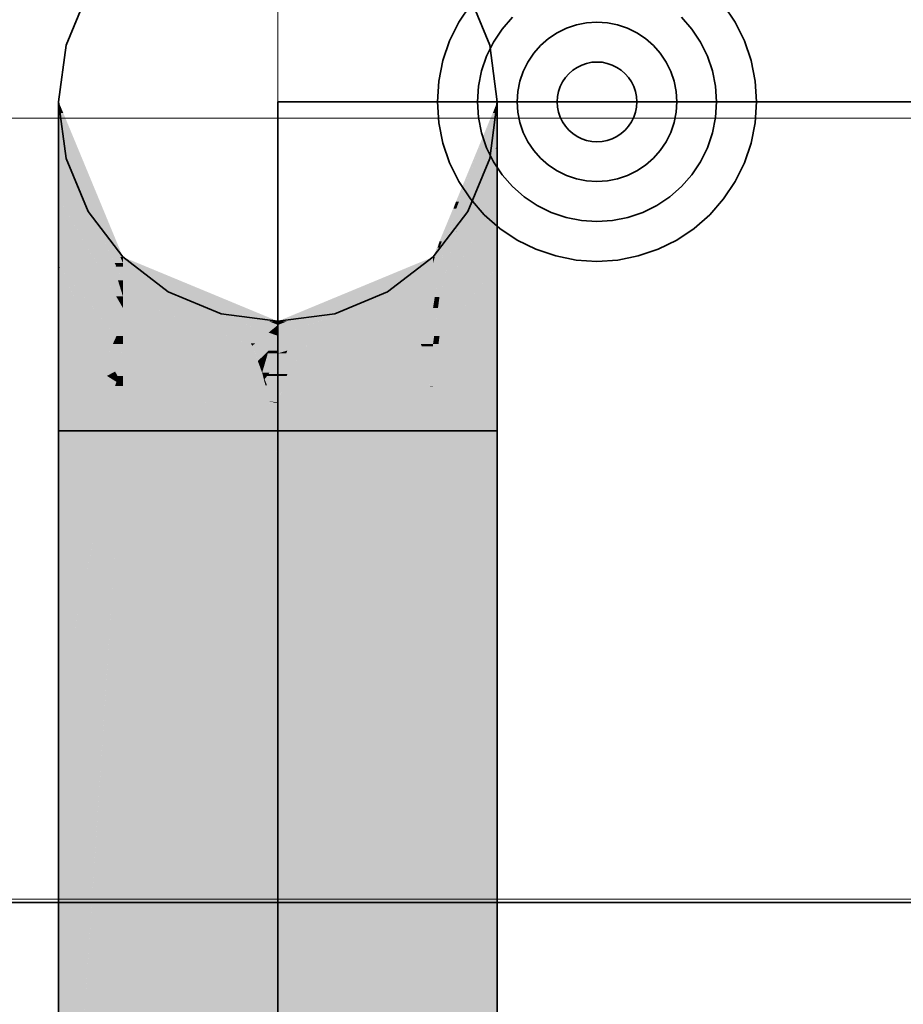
# Model space of a CAD drawing. Extents: x -133 to 627, y -127 to 467.
# Tile 132 of 256: x 7.07 to 9.29, y 374.08 to 376.55. Entities that reach past the tile are written whole.
import ezdxf
from ezdxf.lldxf.tags import DXFTag

# ---------------------------------------------------------------- set-up
doc = ezdxf.new("R2010")
doc.units = 0
doc.layers.get('0').update_dxf_attribs({"lineweight": 35})
for name, color, linetype, lineweight in [('0-Shading', 7, 'Continuous', 35), ('5_OG-BESTAND', 7, 'Continuous', 25), ('5_OG-HLSE', 7, 'Continuous', 25)]:
    doc.layers.add(name, color=color, linetype=linetype, lineweight=lineweight)
for name, color, linetype, lineweight, true_color in [('A_Aussenwand', 3, 'Continuous', 35, 0x00ff00), ('A_Fenster', 1, 'Continuous', 35, 0xff0000), ('H_Heizkoerper', 1, 'Continuous', 35, 0xff0000), ('H_Vorlauf', 1, 'Continuous', 35, 0xff0000), ('H_Vorlauf_Beschriftung', 1, 'Continuous', 18, 0xff0000)]:
    doc.layers.add(name, color=color, linetype=linetype, lineweight=lineweight, true_color=true_color)
tags = doc.linetypes.add('ALL_S14', pattern=[0.002, 0.001, -0.001]).pattern_tags.tags
tags[6:7] = [DXFTag(74, 4), DXFTag(75, 0), DXFTag(340, '0'), DXFTag(46, 1.0), DXFTag(50, 0.0), DXFTag(44, 0.0), DXFTag(45, 0.0)]
tags[4:5] = [DXFTag(74, 4), DXFTag(75, 0), DXFTag(340, '0'), DXFTag(46, 1.0), DXFTag(50, 0.0), DXFTag(44, 0.0), DXFTag(45, 0.0)]

# ---------------------------------------------------------------- blocks, each defined once
blk = doc.blocks.new('Shading-A06HSSFSNL', base_point=(333.1707, 168.8303))
at = {"layer": '0-Shading', "color": 16, "true_color": 0x850000}
for points in [[(7.1796, 376.311), (7.1679, 376.311), (7.1679, 376.3391)], [(8.2679, 376.3307), (8.2644, 376.3307), (8.2679, 376.3391)], [(7.3226, 375.9502), (7.1796, 376.311), (7.1679, 376.311)], [(7.329, 375.9502), (7.3226, 375.9502), (7.1796, 376.311)], [(8.1717, 376.0888), (8.1642, 376.0888), (8.2644, 376.3307)], [(8.165, 376.0711), (8.2679, 376.3116), (8.2571, 376.3116)], [(8.2679, 376.3116), (8.2571, 376.3116), (8.2679, 376.3307)], [(8.2571, 376.3116), (8.2679, 376.3307), (8.2644, 376.3307)], [(8.2644, 376.3029), (8.2642, 376.3029), (8.2679, 376.3116)], [(8.2644, 376.3029), (8.2679, 376.311), (8.2677, 376.311)], [(8.2679, 376.311), (8.2677, 376.311), (8.2679, 376.3116)], [(8.165, 376.0711), (8.165, 376.0711), (8.2644, 376.3029)], [(8.165, 376.0711), (8.2644, 376.3029), (8.2642, 376.3029)], [(8.1288, 375.9893), (8.123, 375.9893), (8.1642, 376.0888)], [(8.165, 376.0711), (8.1579, 376.0711), (8.1717, 376.0888)], [(8.1579, 376.0711), (8.1717, 376.0888), (8.1642, 376.0888)], [(8.1231, 375.9734), (8.165, 376.0711), (8.1579, 376.0711)], [(8.1232, 375.9734), (8.1231, 375.9734), (8.1642, 376.0692)], [(8.1231, 375.9734), (8.1642, 376.0692), (8.1642, 376.0692)], [(8.1642, 376.0692), (8.165, 376.0711), (8.165, 376.0711)], [(8.1642, 376.0692), (8.1642, 376.0692), (8.165, 376.0711)], [(8.1113, 375.9502), (8.1068, 375.9502), (8.123, 375.9893)], [(8.1231, 375.9734), (8.1183, 375.9734), (8.1288, 375.9893)], [(8.1183, 375.9734), (8.1288, 375.9893), (8.123, 375.9893)], [(8.1068, 375.9354), (8.1231, 375.9734), (8.1183, 375.9734)], [(8.1068, 375.9354), (8.123, 375.9731), (8.123, 375.9731)], [(8.123, 375.9731), (8.1232, 375.9734), (8.1231, 375.9734)], [(8.123, 375.9731), (8.123, 375.9731), (8.1231, 375.9734)], [(7.329, 375.9354), (7.329, 375.9502), (7.3226, 375.9502)], [(8.1068, 375.9354), (8.1113, 375.9502), (8.1068, 375.9502)]]:
    blk.add_solid(points, dxfattribs=at)
at = {"layer": '0-Shading', "color": 14, "true_color": 0x920000}
for points in [[(7.2033, 376.2286), (7.1679, 376.2286), (7.1679, 376.311)], [(8.2679, 376.3029), (8.2644, 376.3029), (8.2679, 376.311)], [(8.184, 376.0692), (8.1642, 376.0692), (8.2644, 376.3029)], [(8.2679, 376.2303), (8.2394, 376.2303), (8.2679, 376.3029)], [(8.2394, 376.2303), (8.2679, 376.3029), (8.2644, 376.3029)], [(7.3082, 375.9354), (7.2033, 376.2286), (7.1679, 376.2286)], [(7.329, 375.9354), (7.3082, 375.9354), (7.2033, 376.2286)], [(8.165, 376.0139), (8.2679, 376.2303), (8.2394, 376.2303)], [(8.1652, 376.0139), (8.165, 376.0139), (8.2644, 376.2213)], [(8.165, 376.0139), (8.2644, 376.2213), (8.2636, 376.2213)], [(8.2644, 376.2213), (8.2636, 376.2213), (8.2679, 376.2303)], [(8.2644, 376.2213), (8.2679, 376.2286), (8.2673, 376.2286)], [(8.2679, 376.2286), (8.2673, 376.2286), (8.2679, 376.2303)], [(8.1366, 375.9731), (8.123, 375.9731), (8.1642, 376.0692)], [(8.165, 376.0139), (8.1484, 376.0139), (8.184, 376.0692)], [(8.1484, 376.0139), (8.184, 376.0692), (8.1642, 376.0692)], [(8.1231, 375.9261), (8.165, 376.0139), (8.1484, 376.0139)], [(8.1642, 376.0118), (8.164, 376.0118), (8.165, 376.0139)], [(8.1642, 376.0118), (8.1652, 376.0139), (8.165, 376.0139)], [(8.1232, 375.9261), (8.1231, 375.9261), (8.1642, 376.0118)], [(8.1231, 375.9261), (8.1642, 376.0118), (8.164, 376.0118)], [(8.1155, 375.9354), (8.1068, 375.9354), (8.123, 375.9731)], [(8.1231, 375.9261), (8.1136, 375.9261), (8.1366, 375.9731)], [(8.1136, 375.9261), (8.1366, 375.9731), (8.123, 375.9731)], [(7.3128, 375.9257), (7.329, 375.9354), (7.3082, 375.9354)], [(7.329, 375.9257), (7.3128, 375.9257), (7.329, 375.9354)], [(7.329, 375.8918), (7.329, 375.9257), (7.3128, 375.9257)], [(8.1068, 375.8918), (8.1155, 375.9354), (8.1068, 375.9354)], [(8.1068, 375.8918), (8.1231, 375.9261), (8.1136, 375.9261)], [(8.1068, 375.8918), (8.123, 375.9257), (8.1229, 375.9257)], [(8.123, 375.9257), (8.1229, 375.9257), (8.1231, 375.9261)], [(8.123, 375.9257), (8.1232, 375.9261), (8.1231, 375.9261)]]:
    blk.add_solid(points, dxfattribs=at)
at = {"layer": '0-Shading', "color": 14, "true_color": 0x9d0000}
for points in [[(7.2306, 376.0975), (7.1679, 376.0975), (7.1679, 376.2286)], [(8.1947, 376.0118), (8.1642, 376.0118), (8.2644, 376.2213)], [(8.2679, 376.0975), (8.2232, 376.0975), (8.2679, 376.2213)], [(8.2232, 376.0975), (8.2679, 376.2213), (8.2644, 376.2213)], [(8.2679, 376.2213), (8.2644, 376.2213), (8.2679, 376.2286)], [(7.2686, 375.9257), (7.2306, 376.0975), (7.1679, 376.0975)], [(7.3128, 375.9257), (7.2686, 375.9257), (7.2306, 376.0975)], [(8.1642, 375.9205), (8.2679, 376.0975), (8.2232, 376.0975)], [(8.1423, 375.9257), (8.123, 375.9257), (8.1642, 376.0118)], [(8.1642, 375.9205), (8.141, 375.9205), (8.1947, 376.0118)], [(8.141, 375.9205), (8.1947, 376.0118), (8.1642, 376.0118)], [(7.2716, 375.9205), (7.3128, 375.9257), (7.2686, 375.9257)], [(7.3075, 375.9205), (7.2716, 375.9205), (7.3061, 375.9248)], [(7.3119, 375.8517), (7.3075, 375.9205), (7.2716, 375.9205)], [(7.3132, 375.9248), (7.3061, 375.9248), (7.3128, 375.9257)], [(7.3165, 375.8918), (7.3132, 375.9248), (7.3061, 375.9248)], [(7.329, 375.8517), (7.3119, 375.8517), (7.3075, 375.9205)], [(7.329, 375.8918), (7.3165, 375.8918), (7.3132, 375.9248)], [(8.1177, 375.8918), (8.1068, 375.8918), (8.123, 375.9257)], [(8.123, 375.8501), (8.1112, 375.8501), (8.1423, 375.9257)], [(8.1112, 375.8501), (8.1423, 375.9257), (8.123, 375.9257)], [(8.123, 375.8501), (8.1642, 375.9205), (8.141, 375.9205)], [(7.3221, 375.8739), (7.329, 375.8918), (7.3165, 375.8918)], [(7.329, 375.8739), (7.3221, 375.8739), (7.329, 375.8918)], [(8.1068, 375.8225), (8.1177, 375.8918), (8.1068, 375.8918)], [(7.329, 375.8517), (7.329, 375.8739), (7.3221, 375.8739)], [(7.329, 375.8225), (7.329, 375.8517), (7.3119, 375.8517)], [(8.1068, 375.8225), (8.123, 375.8501), (8.1112, 375.8501)]]:
    blk.add_solid(points, dxfattribs=at)
at = {"layer": '0-Shading', "color": 14, "true_color": 0xa60000}
for points in [[(7.268, 375.9266), (7.1679, 375.9266), (7.1679, 376.0975)], [(8.2679, 375.9266), (8.1678, 375.9266), (8.2679, 376.0975)], [(7.1714, 375.9224), (7.268, 375.9266), (7.1679, 375.9266)], [(7.2705, 375.9224), (7.1714, 375.9224), (7.268, 375.9266)], [(7.2716, 375.9205), (7.2705, 375.9224), (7.1714, 375.9224)], [(7.2716, 375.9205), (7.173, 375.9205), (7.1714, 375.9224)], [(7.2542, 375.8225), (7.2716, 375.9205), (7.173, 375.9205)], [(7.329, 375.8225), (7.2542, 375.8225), (7.2716, 375.9205)], [(8.123, 375.7517), (8.2628, 375.9205), (8.1642, 375.9205)], [(8.1471, 375.8501), (8.123, 375.8501), (8.1642, 375.9205)], [(8.2628, 375.9205), (8.1642, 375.9205), (8.2679, 375.9266)], [(8.1642, 375.9205), (8.2679, 375.9266), (8.1678, 375.9266)], [(8.1192, 375.8225), (8.1068, 375.8225), (8.123, 375.8501)], [(8.123, 375.7517), (8.1095, 375.7517), (8.1471, 375.8501)], [(8.1095, 375.7517), (8.1471, 375.8501), (8.123, 375.8501)], [(7.3128, 375.7517), (7.329, 375.8225), (7.2542, 375.8225)], [(7.329, 375.7517), (7.3128, 375.7517), (7.329, 375.8225)], [(8.1068, 375.7322), (8.1192, 375.8225), (8.1068, 375.8225)], [(7.329, 375.7322), (7.329, 375.7517), (7.3128, 375.7517)], [(8.1068, 375.7322), (8.123, 375.7517), (8.1095, 375.7517)]]:
    blk.add_solid(points, dxfattribs=at)
at = {"layer": '0-Shading', "color": 14, "true_color": 0x8e0000}
for points in [[(7.3649, 375.9354), (7.329, 375.9354), (7.329, 375.9502)], [(8.1068, 375.9354), (8.0709, 375.9354), (8.1068, 375.9502)], [(7.518, 375.8598), (7.3649, 375.9354), (7.329, 375.9354)], [(7.5474, 375.8598), (7.518, 375.8598), (7.3649, 375.9354)], [(7.9667, 375.8793), (7.9356, 375.8793), (8.1068, 375.9354)], [(7.9356, 375.8793), (8.1068, 375.9354), (8.0709, 375.9354)], [(7.7413, 375.7891), (7.7179, 375.7891), (7.957, 375.8754)], [(7.7179, 375.7891), (7.957, 375.8754), (7.9262, 375.8754)], [(7.957, 375.8754), (7.9262, 375.8754), (7.9667, 375.8793)], [(7.9262, 375.8754), (7.9667, 375.8793), (7.9356, 375.8793)], [(7.5863, 375.8324), (7.5474, 375.8598), (7.518, 375.8598)], [(7.6134, 375.8324), (7.5863, 375.8324), (7.5474, 375.8598)], [(7.6945, 375.7891), (7.6134, 375.8324), (7.5863, 375.8324)], [(7.7179, 375.7891), (7.6945, 375.7891), (7.6134, 375.8324)], [(7.7179, 375.7798), (7.7179, 375.7891), (7.6945, 375.7891)], [(7.7179, 375.7798), (7.7413, 375.7891), (7.7179, 375.7891)]]:
    blk.add_solid(points, dxfattribs=at)
at = {"layer": '0-Shading', "color": 14, "true_color": 0xac0000}
for points in [[(7.1712, 375.9227), (7.1679, 375.9227), (7.1679, 375.9266)], [(7.1714, 375.9224), (7.1712, 375.9227), (7.1679, 375.9227)], [(7.2742, 375.7277), (7.1679, 375.7277), (7.1679, 375.9227)], [(7.1714, 375.9224), (7.1681, 375.9224), (7.1679, 375.9227)], [(7.2611, 375.7517), (7.1714, 375.9224), (7.1681, 375.9224)], [(7.3128, 375.7517), (7.2611, 375.7517), (7.1714, 375.9224)], [(7.4379, 375.8918), (7.329, 375.8918), (7.329, 375.9354)], [(8.1068, 375.8918), (7.9979, 375.8918), (8.1068, 375.9354)], [(8.2679, 375.7517), (8.123, 375.7517), (8.2679, 375.9266)], [(7.4945, 375.8324), (7.4379, 375.8918), (7.329, 375.8918)], [(7.5863, 375.8324), (7.4945, 375.8324), (7.4379, 375.8918)], [(8.072, 375.8793), (7.9667, 375.8793), (8.1068, 375.8918)], [(7.9667, 375.8793), (8.1068, 375.8918), (7.9979, 375.8918)], [(8.008, 375.8564), (7.9094, 375.8564), (7.9667, 375.8793)], [(8.008, 375.8564), (8.072, 375.8793), (7.9667, 375.8793)], [(7.7945, 375.7798), (7.7179, 375.7798), (8.008, 375.8564)], [(7.7179, 375.7798), (8.008, 375.8564), (7.9094, 375.8564)], [(7.6222, 375.7866), (7.5863, 375.8324), (7.4945, 375.8324)], [(7.7008, 375.7866), (7.6222, 375.7866), (7.5863, 375.8324)], [(7.6413, 375.7798), (7.7008, 375.7866), (7.6222, 375.7866)], [(7.7179, 375.7798), (7.6413, 375.7798), (7.7008, 375.7866)], [(7.6945, 375.7607), (7.7179, 375.7798), (7.6413, 375.7798)], [(7.7179, 375.7607), (7.6945, 375.7607), (7.7179, 375.7798)], [(7.7179, 375.7523), (7.7945, 375.7798), (7.7179, 375.7798)], [(7.289, 375.7004), (7.3128, 375.7517), (7.2611, 375.7517)], [(7.329, 375.7322), (7.3038, 375.7322), (7.3128, 375.7517)], [(7.7179, 375.7523), (7.7179, 375.7607), (7.6945, 375.7607)], [(8.1205, 375.7322), (8.1068, 375.7322), (8.123, 375.7517)], [(8.2679, 375.7277), (8.1199, 375.7277), (8.2679, 375.7517)], [(8.1199, 375.7277), (8.2679, 375.7517), (8.123, 375.7517)], [(7.2115, 375.7004), (7.2742, 375.7277), (7.1679, 375.7277)], [(7.289, 375.7004), (7.2115, 375.7004), (7.2742, 375.7277)], [(7.3236, 375.7004), (7.289, 375.7004), (7.329, 375.7322)], [(7.289, 375.7004), (7.329, 375.7322), (7.3038, 375.7322)], [(7.329, 375.652), (7.3154, 375.652), (7.329, 375.7322)], [(8.1068, 375.627), (8.1205, 375.7322), (8.1068, 375.7322)], [(8.1068, 375.627), (8.2679, 375.7277), (8.1199, 375.7277)], [(7.2716, 375.6629), (7.289, 375.7004), (7.2115, 375.7004)], [(7.3095, 375.6629), (7.2716, 375.6629), (7.289, 375.7004)], [(7.3154, 375.652), (7.3236, 375.7004), (7.289, 375.7004)], [(7.2889, 375.652), (7.3095, 375.6629), (7.2716, 375.6629)], [(7.3154, 375.652), (7.2889, 375.652), (7.3095, 375.6629)], [(7.3128, 375.6371), (7.3154, 375.652), (7.2889, 375.652)], [(7.3235, 375.6371), (7.3128, 375.6371), (7.3154, 375.652)], [(7.329, 375.627), (7.329, 375.652), (7.3154, 375.652)], [(7.329, 375.627), (7.3235, 375.6371), (7.3128, 375.6371)]]:
    blk.add_solid(points, dxfattribs=at)
at = {"layer": '0-Shading', "color": 12, "true_color": 0xc70000}
for points in [[(7.4409, 375.8517), (7.329, 375.8517), (7.329, 375.8918)], [(8.1068, 375.8564), (8.008, 375.8564), (8.1068, 375.8918)], [(7.3654, 375.8225), (7.329, 375.8225), (7.329, 375.8517)], [(7.449, 375.8057), (7.3863, 375.8057), (7.329, 375.8517)], [(7.4989, 375.7866), (7.4409, 375.8517), (7.329, 375.8517)], [(7.6222, 375.7866), (7.4989, 375.7866), (7.4409, 375.8517)], [(8.0433, 375.8092), (7.8767, 375.8092), (8.008, 375.8564)], [(8.0334, 375.8225), (8.1068, 375.8564), (8.008, 375.8564)], [(8.1068, 375.8225), (8.0334, 375.8225), (8.1068, 375.8564)], [(7.3863, 375.8057), (7.3654, 375.8225), (7.329, 375.8225)], [(8.0466, 375.8049), (8.1068, 375.8225), (8.0334, 375.8225)], [(7.6532, 375.7275), (7.449, 375.8057), (7.3863, 375.8057)], [(7.8154, 375.7523), (7.7179, 375.7523), (7.8767, 375.8092)], [(7.7916, 375.7302), (8.0466, 375.8049), (7.872, 375.8049)], [(8.0466, 375.8049), (7.872, 375.8049), (8.0433, 375.8092)], [(7.872, 375.8049), (8.0433, 375.8092), (7.8767, 375.8092)], [(7.6532, 375.7275), (7.6222, 375.7866), (7.4989, 375.7866)], [(7.6945, 375.7607), (7.6358, 375.7607), (7.6222, 375.7866)], [(7.65, 375.7336), (7.6945, 375.7607), (7.6358, 375.7607)], [(7.6608, 375.7336), (7.65, 375.7336), (7.6945, 375.7607)], [(7.7022, 375.7275), (7.6532, 375.7275), (7.7179, 375.7523)], [(7.6532, 375.7275), (7.7179, 375.7523), (7.684, 375.7523)], [(7.7179, 375.7523), (7.684, 375.7523), (7.6945, 375.7607)], [(7.7179, 375.7155), (7.6945, 375.7155), (7.7179, 375.7523)], [(7.7916, 375.7302), (7.7179, 375.7302), (7.8154, 375.7523)], [(7.7179, 375.7302), (7.8154, 375.7523), (7.7179, 375.7523)], [(7.6532, 375.7275), (7.6608, 375.7336), (7.65, 375.7336)], [(7.6945, 375.7155), (7.7022, 375.7275), (7.6532, 375.7275)], [(7.7179, 375.7086), (7.7916, 375.7302), (7.7179, 375.7302)], [(7.7179, 375.7086), (7.7179, 375.7155), (7.6945, 375.7155)]]:
    blk.add_solid(points, dxfattribs=at)
at = {"layer": '0-Shading', "color": 12, "true_color": 0xdd0000}
for points in [[(7.3863, 375.8057), (7.329, 375.8057), (7.329, 375.8225)], [(8.1068, 375.8049), (8.0466, 375.8049), (8.1068, 375.8225)], [(7.4511, 375.7322), (7.329, 375.7322), (7.3863, 375.8057)], [(7.329, 375.7322), (7.3863, 375.8057), (7.329, 375.8057)], [(7.6532, 375.7275), (7.4552, 375.7275), (7.3863, 375.8057)], [(8.0768, 375.7302), (7.7916, 375.7302), (8.0466, 375.8049)], [(8.076, 375.7322), (8.1068, 375.8049), (8.0466, 375.8049)], [(8.1068, 375.7322), (8.076, 375.7322), (8.1068, 375.8049)], [(7.4784, 375.7012), (7.4511, 375.7322), (7.329, 375.7322)], [(7.4784, 375.7012), (7.6532, 375.7275), (7.4552, 375.7275)], [(7.6629, 375.7012), (7.4784, 375.7012), (7.6532, 375.7275)], [(7.6945, 375.7155), (7.6577, 375.7155), (7.6532, 375.7275)], [(7.7816, 375.7155), (7.7413, 375.7155), (7.7916, 375.7302)], [(7.7413, 375.6565), (8.0784, 375.7263), (7.789, 375.7263)], [(8.0784, 375.7263), (7.789, 375.7263), (8.0768, 375.7302)], [(7.789, 375.7263), (8.0768, 375.7302), (7.7916, 375.7302)], [(8.0784, 375.7263), (8.1068, 375.7322), (8.076, 375.7322)], [(7.6782, 375.6599), (7.6629, 375.7012), (7.4784, 375.7012)], [(7.6674, 375.6892), (7.6945, 375.7155), (7.6577, 375.7155)], [(7.6868, 375.6892), (7.6674, 375.6892), (7.6945, 375.7155)], [(7.696, 375.6599), (7.6782, 375.6599), (7.7179, 375.7086)], [(7.6782, 375.6599), (7.7179, 375.7086), (7.6925, 375.7086)], [(7.7179, 375.7086), (7.6925, 375.7086), (7.6945, 375.7155)], [(7.7179, 375.6565), (7.6945, 375.6565), (7.7179, 375.7086)], [(7.7388, 375.7086), (7.7179, 375.7086), (7.7413, 375.7155)], [(7.7179, 375.6516), (7.7388, 375.7086), (7.7179, 375.7086)], [(7.7413, 375.6565), (7.7197, 375.6565), (7.7816, 375.7155)], [(7.7197, 375.6565), (7.7816, 375.7155), (7.7413, 375.7155)], [(7.6782, 375.6599), (7.6868, 375.6892), (7.6674, 375.6892)], [(7.6945, 375.6565), (7.696, 375.6599), (7.6782, 375.6599)], [(7.7179, 375.6516), (7.7179, 375.6565), (7.6945, 375.6565)], [(7.7179, 375.6516), (7.7413, 375.6565), (7.7197, 375.6565)]]:
    blk.add_solid(points, dxfattribs=at)
at = {"layer": '0-Shading', "color": 14, "true_color": 0xb00000}
for points in [[(7.1679, 375.6629), (7.2716, 375.6629), (7.1679, 375.7277)], [(8.1068, 375.627), (8.2679, 375.627), (8.2679, 375.7277)], [(7.1679, 375.5141), (7.1714, 375.5141), (7.1679, 375.6629)], [(7.1714, 375.5141), (7.1679, 375.6629), (7.2716, 375.6629)], [(7.2542, 375.6371), (7.3128, 375.6371), (7.2716, 375.6629)], [(7.1714, 375.5141), (7.2716, 375.5141), (7.2542, 375.6371)], [(7.2716, 375.5141), (7.2542, 375.6371), (7.3128, 375.6371)], [(7.2716, 375.5141), (7.3128, 375.5141), (7.3094, 375.627)], [(7.3094, 375.627), (7.329, 375.627), (7.3128, 375.6371)], [(7.3128, 375.5141), (7.3094, 375.627), (7.329, 375.627)], [(7.3128, 375.5141), (7.329, 375.5141), (7.329, 375.627)], [(8.1068, 375.5141), (8.2679, 375.5141), (8.1068, 375.627)], [(8.2679, 375.5141), (8.1068, 375.627), (8.2679, 375.627)], [(7.1679, 375.5095), (7.1714, 375.5141), (7.1679, 375.5141)], [(7.1733, 373.0669), (7.1679, 373.0669), (7.329, 375.5141)], [(7.1679, 372.9824), (7.329, 372.9824), (7.329, 375.5141)], [(7.2836, 374.8251), (7.1679, 374.8251), (7.329, 375.5136)], [(7.1679, 374.8251), (7.329, 375.5136), (7.3127, 375.5136)], [(7.1679, 375.5095), (7.2709, 375.5125), (7.1702, 375.5125)], [(7.2697, 375.5095), (7.1679, 375.5095), (7.2709, 375.5125)], [(7.2589, 375.2579), (7.1679, 375.2579), (7.3125, 375.5125)], [(7.1679, 375.2579), (7.3125, 375.5125), (7.2709, 375.5125)], [(7.1679, 375.2579), (7.2697, 375.5095), (7.1679, 375.5095)], [(7.2709, 375.5125), (7.1702, 375.5125), (7.2716, 375.5141)], [(7.1702, 375.5125), (7.2716, 375.5141), (7.1714, 375.5141)], [(7.2709, 375.5125), (7.3127, 375.5136), (7.2714, 375.5136)], [(7.3125, 375.5125), (7.2709, 375.5125), (7.3127, 375.5136)], [(7.3127, 375.5136), (7.2714, 375.5136), (7.3128, 375.5141)], [(7.2714, 375.5136), (7.3128, 375.5141), (7.2716, 375.5141)], [(7.3127, 375.5136), (7.329, 375.5141), (7.3128, 375.5141)], [(7.329, 375.5136), (7.3127, 375.5136), (7.329, 375.5141)], [(8.1068, 372.9824), (8.2679, 372.9824), (8.1068, 375.5141)], [(8.2679, 372.9824), (8.1068, 375.5141), (8.2679, 375.5141)], [(7.1679, 374.8251), (7.2589, 375.2579), (7.1679, 375.2579)], [(7.1679, 373.0669), (7.2836, 374.8251), (7.1679, 374.8251)]]:
    blk.add_solid(points, dxfattribs=at)
at = {"layer": '0-Shading', "color": 1, "true_color": 0xec0000}
for points in [[(7.4784, 375.7012), (7.329, 375.7012), (7.329, 375.7322)], [(8.0931, 375.6565), (7.7413, 375.6565), (8.0784, 375.7263)], [(8.1068, 375.7263), (8.0784, 375.7263), (8.1068, 375.7322)], [(8.0993, 375.627), (8.1068, 375.7263), (8.0784, 375.7263)], [(8.1068, 375.627), (8.0993, 375.627), (8.1068, 375.7263)], [(7.519, 375.627), (7.329, 375.627), (7.4784, 375.7012)], [(7.329, 375.627), (7.4784, 375.7012), (7.329, 375.7012)], [(7.6782, 375.6599), (7.501, 375.6599), (7.4784, 375.7012)], [(7.5308, 375.6054), (7.6782, 375.6599), (7.501, 375.6599)], [(7.6922, 375.6054), (7.5308, 375.6054), (7.6782, 375.6599)], [(7.6945, 375.6565), (7.6795, 375.6565), (7.6782, 375.6599)], [(7.6844, 375.6438), (7.6823, 375.6438), (7.6782, 375.6599)], [(7.6844, 375.6438), (7.6945, 375.6565), (7.6795, 375.6565)], [(7.6829, 375.6418), (7.6844, 375.6438), (7.6823, 375.6438)], [(7.6852, 375.6418), (7.6829, 375.6418), (7.6844, 375.6438)], [(7.6844, 375.6438), (7.7179, 375.6516), (7.6906, 375.6516)], [(7.7179, 375.6438), (7.6844, 375.6438), (7.7179, 375.6516)], [(7.7064, 375.5865), (7.7179, 375.6438), (7.6844, 375.6438)], [(7.7179, 375.6516), (7.6906, 375.6516), (7.6945, 375.6565)], [(7.7179, 375.5865), (7.7064, 375.5865), (7.7179, 375.6438)], [(7.7397, 375.6516), (7.7179, 375.6516), (7.7413, 375.6565)], [(7.7179, 375.5853), (7.7397, 375.6516), (7.7179, 375.6516)], [(8.0994, 375.6262), (7.7314, 375.6262), (8.0931, 375.6565)], [(7.7314, 375.6262), (8.0931, 375.6565), (7.7413, 375.6565)], [(7.5308, 375.6054), (7.519, 375.627), (7.329, 375.627)], [(7.6864, 375.6281), (7.6852, 375.6418), (7.6829, 375.6418)], [(7.6905, 375.6281), (7.6864, 375.6281), (7.6852, 375.6418)], [(7.7059, 375.5876), (7.6967, 375.5876), (7.6864, 375.6281)], [(7.7064, 375.5865), (7.6905, 375.6281), (7.6864, 375.6281)], [(7.7179, 375.5853), (8.0994, 375.6262), (7.7314, 375.6262)], [(8.0994, 375.6262), (8.1068, 375.627), (8.0993, 375.627)], [(7.6967, 375.5876), (7.6922, 375.6054), (7.5308, 375.6054)], [(7.7064, 375.5865), (7.7059, 375.5876), (7.6967, 375.5876)], [(7.7179, 375.5853), (7.7179, 375.5865), (7.7064, 375.5865)]]:
    blk.add_solid(points, dxfattribs=at)
at = {"layer": '0-Shading', "color": 1, "true_color": 0xf40000}
for points in [[(7.329, 375.6054), (7.5308, 375.6054), (7.329, 375.627)], [(7.7179, 375.5853), (8.1021, 375.5853), (8.0994, 375.6262)], [(8.1068, 375.6262), (8.0994, 375.6262), (8.1068, 375.627)], [(8.1068, 375.5141), (8.1068, 375.6262), (8.0994, 375.6262)], [(7.329, 375.5141), (7.5513, 375.5141), (7.329, 375.6054)], [(7.5513, 375.5141), (7.329, 375.6054), (7.5308, 375.6054)], [(7.5348, 375.5876), (7.6967, 375.5876), (7.5308, 375.6054)], [(7.5513, 375.5141), (7.7084, 375.5141), (7.5348, 375.5876)], [(7.7084, 375.5141), (7.5348, 375.5876), (7.6967, 375.5876)], [(7.6969, 375.5865), (7.7064, 375.5865), (7.6967, 375.5876)], [(7.7084, 375.5141), (7.7179, 375.5141), (7.6969, 375.5865)], [(7.7179, 375.5141), (7.6969, 375.5865), (7.7064, 375.5865)], [(7.7179, 375.5853), (7.7066, 375.5853), (7.7064, 375.5865)], [(7.7179, 375.5141), (7.7179, 375.5853), (7.7066, 375.5853)], [(7.7179, 375.5141), (8.1068, 375.5141), (7.7179, 375.5853)], [(8.1068, 375.5141), (7.7179, 375.5853), (8.1021, 375.5853)]]:
    blk.add_solid(points, dxfattribs=at)
at = {"layer": '0-Shading', "color": 1, "true_color": 0xf50000}
for points in [[(7.5545, 375.4651), (7.5513, 375.5141), (7.329, 375.5141)], [(7.329, 375.4651), (7.5545, 375.4651), (7.329, 375.5141)], [(7.5545, 375.4651), (7.7084, 375.5141), (7.5513, 375.5141)], [(7.7139, 375.4651), (7.5545, 375.4651), (7.7084, 375.5141)], [(7.7179, 375.4296), (7.7179, 375.5141), (7.7084, 375.5141)], [(8.1068, 375.4296), (7.7179, 375.4296), (8.1068, 375.5141)], [(7.7179, 375.4296), (8.1068, 375.5141), (7.7179, 375.5141)], [(7.329, 372.9824), (7.7179, 372.9824), (7.329, 375.4651)], [(7.7179, 372.9824), (7.329, 375.4651), (7.5545, 375.4651)], [(7.7179, 375.4296), (7.5568, 375.4296), (7.5545, 375.4651)], [(7.7179, 375.4296), (7.7139, 375.4651), (7.5545, 375.4651)], [(7.7179, 372.9824), (7.7179, 375.4296), (7.5568, 375.4296)], [(7.7179, 372.9824), (8.1068, 372.9824), (7.7179, 375.4296)], [(8.1068, 372.9824), (8.1068, 375.4296), (7.7179, 375.4296)]]:
    blk.add_solid(points, dxfattribs=at)
blk = doc.blocks.new('Referenz-A06HSSHCNL', base_point=(-102.5768, -104.9763))
at = {"layer": '5_OG-BESTAND', "color": 0, "lineweight": 13}
blk.add_line((-9.0012, 374.3401), (38.6677, 374.3401), dxfattribs=at)
at = {"layer": '5_OG-HLSE', "color": 0, "linetype": 'ALL_S14', "lineweight": 13, "ltscale": 0.13}
blk.add_line((34.7032, 376.2982), (-5.2968, 376.2982), dxfattribs=at)
blk = doc.blocks.new('Referenz-A06HSSHFNL', base_point=(-34.9965, -50.9197))
at = {"layer": 'A_Aussenwand', "color": 0, "linetype": 'Continuous', "ltscale": 0.35}
blk.add_line((-7.147, 374.3316), (16.4028, 374.3316), dxfattribs=at)
at = {"layer": 'A_Fenster', "color": 0, "linetype": 'Continuous', "ltscale": 0.35}
blk.add_line((-8.0372, 374.3316), (13.0028, 374.3316), dxfattribs=at)
blk = doc.blocks.new('Heizkörper-A06HST67NL', base_point=(1.1324, 374.0095))
at = {"layer": 'H_Vorlauf', "color": 0, "linetype": 'ByBlock', "lineweight": -2, "ltscale": 0.35}
for p, q in [((8.2006, 376.5826), (8.1715, 376.5391)), ((8.8643, 376.5391), (8.8353, 376.5826)), ((8.1715, 376.5391), (8.1484, 376.4922)), ((8.3058, 376.5513), (8.2799, 376.5218)), ((8.4662, 376.5323), (8.4414, 376.5239)), ((8.4918, 376.5374), (8.4662, 376.5323)), ((8.5179, 376.5391), (8.4918, 376.5374)), ((8.544, 376.5374), (8.5179, 376.5391)), ((8.5697, 376.5323), (8.544, 376.5374)), ((8.5945, 376.5239), (8.5697, 376.5323)), ((8.7559, 376.5218), (8.73, 376.5513)), ((8.8875, 376.4922), (8.8643, 376.5391)), ((8.2799, 376.5218), (8.2581, 376.4891)), ((8.4179, 376.5123), (8.3962, 376.4978)), ((8.4414, 376.5239), (8.4179, 376.5123)), ((8.6179, 376.5123), (8.5945, 376.5239)), ((8.6397, 376.4978), (8.6179, 376.5123)), ((8.7777, 376.4891), (8.7559, 376.5218)), ((8.1484, 376.4922), (8.1315, 376.4427)), ((8.2581, 376.4891), (8.2408, 376.4539)), ((8.3962, 376.4978), (8.3765, 376.4806)), ((8.6593, 376.4806), (8.6397, 376.4978)), ((8.7951, 376.4539), (8.7777, 376.4891)), ((8.9043, 376.4427), (8.8875, 376.4922)), ((8.3592, 376.4609), (8.3447, 376.4391)), ((8.3765, 376.4806), (8.3592, 376.4609)), ((8.6766, 376.4609), (8.6593, 376.4806)), ((8.6911, 376.4391), (8.6766, 376.4609)), ((8.1315, 376.4427), (8.1213, 376.3913)), ((8.2408, 376.4539), (8.2281, 376.4168)), ((8.3447, 376.4391), (8.3331, 376.4157)), ((8.492, 376.4357), (8.4796, 376.4315)), ((8.5049, 376.4383), (8.492, 376.4357)), ((8.5179, 376.4391), (8.5049, 376.4383)), ((8.531, 376.4383), (8.5179, 376.4391)), ((8.5438, 376.4357), (8.531, 376.4383)), ((8.5562, 376.4315), (8.5438, 376.4357)), ((8.7027, 376.4157), (8.6911, 376.4391)), ((8.8077, 376.4168), (8.7951, 376.4539)), ((8.9145, 376.3913), (8.9043, 376.4427)), ((8.2281, 376.4168), (8.2205, 376.3783)), ((8.3331, 376.4157), (8.3247, 376.3909)), ((8.4472, 376.4098), (8.4386, 376.4)), ((8.457, 376.4185), (8.4472, 376.4098)), ((8.4679, 376.4257), (8.457, 376.4185)), ((8.4796, 376.4315), (8.4679, 376.4257)), ((8.5679, 376.4257), (8.5562, 376.4315)), ((8.5788, 376.4185), (8.5679, 376.4257)), ((8.5886, 376.4098), (8.5788, 376.4185)), ((8.5973, 376.4), (8.5886, 376.4098)), ((8.7111, 376.3909), (8.7027, 376.4157)), ((8.8153, 376.3783), (8.8077, 376.4168)), ((8.1213, 376.3913), (8.1179, 376.3391)), ((8.3247, 376.3909), (8.3196, 376.3652)), ((8.4313, 376.3891), (8.4255, 376.3774)), ((8.4386, 376.4), (8.4313, 376.3891)), ((8.6045, 376.3891), (8.5973, 376.4)), ((8.6103, 376.3774), (8.6045, 376.3891)), ((8.7162, 376.3652), (8.7111, 376.3909)), ((8.9179, 376.3391), (8.9145, 376.3913)), ((8.2205, 376.3783), (8.2179, 376.3391)), ((8.3196, 376.3652), (8.3179, 376.3391)), ((8.4213, 376.365), (8.4188, 376.3522)), ((8.4255, 376.3774), (8.4213, 376.365)), ((8.6145, 376.365), (8.6103, 376.3774)), ((8.6171, 376.3522), (8.6145, 376.365)), ((8.7179, 376.3391), (8.7162, 376.3652)), ((8.8179, 376.3391), (8.8153, 376.3783)), ((9.3179, 376.3391), (7.7179, 376.3391)), ((8.1179, 376.3391), (8.1213, 376.2869)), ((8.2179, 376.3391), (8.2205, 376.3)), ((8.3179, 376.3391), (8.3196, 376.313)), ((8.4188, 376.3522), (8.4179, 376.3391)), ((8.4179, 376.3391), (8.4188, 376.3261)), ((8.6179, 376.3391), (8.6171, 376.3522)), ((8.6171, 376.3261), (8.6179, 376.3391)), ((8.7162, 376.313), (8.7179, 376.3391)), ((8.8153, 376.3), (8.8179, 376.3391)), ((8.9145, 376.2869), (8.9179, 376.3391)), ((8.3196, 376.313), (8.3247, 376.2874)), ((8.4188, 376.3261), (8.4213, 376.3132)), ((8.4213, 376.3132), (8.4255, 376.3009)), ((8.6103, 376.3009), (8.6145, 376.3132)), ((8.6145, 376.3132), (8.6171, 376.3261)), ((8.7111, 376.2874), (8.7162, 376.313)), ((8.1213, 376.2869), (8.1315, 376.2356)), ((8.2205, 376.3), (8.2281, 376.2615)), ((8.3247, 376.2874), (8.3331, 376.2626)), ((8.4255, 376.3009), (8.4313, 376.2891)), ((8.4313, 376.2891), (8.4386, 376.2783)), ((8.5973, 376.2783), (8.6045, 376.2891)), ((8.6045, 376.2891), (8.6103, 376.3009)), ((8.7027, 376.2626), (8.7111, 376.2874)), ((8.8077, 376.2615), (8.8153, 376.3)), ((8.9043, 376.2356), (8.9145, 376.2869)), ((8.2281, 376.2615), (8.2408, 376.2243)), ((8.3331, 376.2626), (8.3447, 376.2391)), ((8.4386, 376.2783), (8.4472, 376.2684)), ((8.4472, 376.2684), (8.457, 376.2598)), ((8.5788, 376.2598), (8.5886, 376.2684)), ((8.5886, 376.2684), (8.5973, 376.2783)), ((8.6911, 376.2391), (8.7027, 376.2626)), ((8.7951, 376.2243), (8.8077, 376.2615)), ((8.3447, 376.2391), (8.3592, 376.2174)), ((8.457, 376.2598), (8.4679, 376.2525)), ((8.4679, 376.2525), (8.4796, 376.2467)), ((8.4796, 376.2467), (8.492, 376.2425)), ((8.492, 376.2425), (8.5049, 376.24)), ((8.5049, 376.24), (8.5179, 376.2391)), ((8.5179, 376.2391), (8.531, 376.24)), ((8.531, 376.24), (8.5438, 376.2425)), ((8.5438, 376.2425), (8.5562, 376.2467)), ((8.5562, 376.2467), (8.5679, 376.2525)), ((8.5679, 376.2525), (8.5788, 376.2598)), ((8.6766, 376.2174), (8.6911, 376.2391)), ((8.1315, 376.2356), (8.1484, 376.1861)), ((8.2408, 376.2243), (8.2581, 376.1891)), ((8.3592, 376.2174), (8.3765, 376.1977)), ((8.6593, 376.1977), (8.6766, 376.2174)), ((8.7777, 376.1891), (8.7951, 376.2243)), ((8.8875, 376.1861), (8.9043, 376.2356)), ((8.2581, 376.1891), (8.2799, 376.1565)), ((8.3765, 376.1977), (8.3962, 376.1805)), ((8.6397, 376.1805), (8.6593, 376.1977)), ((8.7559, 376.1565), (8.7777, 376.1891)), ((8.1484, 376.1861), (8.1715, 376.1391)), ((8.3962, 376.1805), (8.4179, 376.1659)), ((8.4179, 376.1659), (8.4414, 376.1544)), ((8.5945, 376.1544), (8.6179, 376.1659)), ((8.6179, 376.1659), (8.6397, 376.1805)), ((8.8643, 376.1391), (8.8875, 376.1861)), ((8.1715, 376.1391), (8.2006, 376.0956)), ((8.2799, 376.1565), (8.3058, 376.127)), ((8.4414, 376.1544), (8.4662, 376.1459)), ((8.4662, 376.1459), (8.4918, 376.1408)), ((8.4918, 376.1408), (8.5179, 376.1391)), ((8.5179, 376.1391), (8.544, 376.1408)), ((8.544, 376.1408), (8.5697, 376.1459)), ((8.5697, 376.1459), (8.5945, 376.1544)), ((8.73, 376.127), (8.7559, 376.1565)), ((8.8353, 376.0956), (8.8643, 376.1391)), ((8.3058, 376.127), (8.3353, 376.1011)), ((8.7005, 376.1011), (8.73, 376.127)), ((8.2006, 376.0956), (8.2351, 376.0563)), ((8.3353, 376.1011), (8.3679, 376.0793)), ((8.6679, 376.0793), (8.7005, 376.1011)), ((8.8008, 376.0563), (8.8353, 376.0956)), ((8.3679, 376.0793), (8.4031, 376.062)), ((8.6327, 376.062), (8.6679, 376.0793)), ((8.2351, 376.0563), (8.2744, 376.0218)), ((8.4031, 376.062), (8.4403, 376.0494)), ((8.4403, 376.0494), (8.4788, 376.0417)), ((8.4788, 376.0417), (8.5179, 376.0391)), ((8.5179, 376.0391), (8.5571, 376.0417)), ((8.5571, 376.0417), (8.5956, 376.0494)), ((8.5956, 376.0494), (8.6327, 376.062)), ((8.7614, 376.0218), (8.8008, 376.0563)), ((8.2744, 376.0218), (8.3179, 375.9927)), ((8.7179, 375.9927), (8.7614, 376.0218)), ((8.3179, 375.9927), (8.3648, 375.9696)), ((8.671, 375.9696), (8.7179, 375.9927)), ((8.3648, 375.9696), (8.4144, 375.9528)), ((8.6214, 375.9528), (8.671, 375.9696)), ((8.4144, 375.9528), (8.4657, 375.9426)), ((8.4657, 375.9426), (8.5179, 375.9391)), ((8.5179, 375.9391), (8.5701, 375.9426)), ((8.5701, 375.9426), (8.6214, 375.9528))]:
    blk.add_line(p, q, dxfattribs=at)
blk = doc.blocks.new('Rohr - 1703-A06HST75NL', base_point=(7.7179, 372.1574))
at = {"color": 0, "linetype": 'ByBlock', "lineweight": -2, "ltscale": 0.35}
blk.add_line((7.7179, 372.1574), (7.7179, 376.3391), dxfattribs=at)
blk = doc.blocks.new('Bauteilbeschriftung-A06HST77NL', base_point=(-10.9857, 372.1574))
at = {"color": 0, "linetype": 'ByBlock', "lineweight": -2, "ltscale": 0.18}
blk.add_line((7.7179, 397.7588), (7.7179, 372.1574), dxfattribs=at)
blk = doc.blocks.new('Geometrie-A06HSTBZNL', base_point=(7.1679, 168.6361))
at = {"layer": 'H_Vorlauf', "lineweight": -2}
for p, q in [((7.2416, 376.6141), (7.1867, 376.4815)), ((7.1867, 376.4815), (7.2416, 376.6141)), ((8.2492, 376.4815), (8.1942, 376.6141)), ((8.1942, 376.6141), (8.2492, 376.4815)), ((7.1867, 376.4815), (7.1679, 376.3391)), ((7.1679, 376.3391), (7.1867, 376.4815)), ((8.2679, 376.3391), (8.2492, 376.4815)), ((8.2492, 376.4815), (8.2679, 376.3391)), ((7.1679, 376.3391), (7.1867, 376.1968)), ((7.1679, 376.3391), (7.1679, 376.311)), ((7.1867, 376.1968), (7.1679, 376.3391)), ((8.2492, 376.1968), (8.2679, 376.3391)), ((8.2679, 376.3391), (8.2492, 376.1968)), ((8.2679, 376.3391), (8.2679, 376.311)), ((7.1679, 376.311), (7.1679, 376.2286)), ((8.2679, 376.311), (8.2679, 376.2286)), ((7.1679, 376.2286), (7.1679, 376.0975)), ((8.2679, 376.2286), (8.2679, 376.0975)), ((7.1867, 376.1968), (7.2416, 376.0641)), ((7.2416, 376.0641), (7.1867, 376.1968)), ((8.1942, 376.0641), (8.2492, 376.1968)), ((8.2492, 376.1968), (8.1942, 376.0641)), ((7.1679, 376.0975), (7.1679, 375.9266)), ((8.2679, 376.0975), (8.2679, 375.9266)), ((7.2416, 376.0641), (7.329, 375.9502)), ((7.329, 375.9502), (7.2416, 376.0641)), ((8.1068, 375.9502), (8.1942, 376.0641)), ((8.1942, 376.0641), (8.1068, 375.9502)), ((7.329, 375.9502), (7.4429, 375.8628)), ((7.4429, 375.8628), (7.329, 375.9502)), ((7.9929, 375.8628), (8.1068, 375.9502)), ((8.1068, 375.9502), (7.9929, 375.8628)), ((7.1679, 375.9266), (7.1679, 375.7277)), ((8.2679, 375.9266), (8.2679, 375.7277)), ((7.4429, 375.8628), (7.5756, 375.8079)), ((7.5756, 375.8079), (7.4429, 375.8628)), ((7.8603, 375.8079), (7.9929, 375.8628)), ((7.9929, 375.8628), (7.8603, 375.8079)), ((7.5756, 375.8079), (7.7179, 375.7891)), ((7.7179, 375.7891), (7.5756, 375.8079)), ((7.7179, 375.7891), (7.8603, 375.8079)), ((7.8603, 375.8079), (7.7179, 375.7891)), ((7.1679, 375.7277), (7.1679, 375.5141)), ((8.2679, 375.7277), (8.2679, 375.5141)), ((7.1867, 375.5141), (7.1679, 375.5141)), ((7.1679, 375.5141), (7.1867, 375.5141)), ((7.1679, 375.5141), (7.1679, 372.9824)), ((7.1679, 375.5141), (7.4901, 375.5141)), ((7.2416, 375.5141), (7.1867, 375.5141)), ((7.1867, 375.5141), (7.2416, 375.5141)), ((7.329, 375.5141), (7.2416, 375.5141)), ((7.2416, 375.5141), (7.329, 375.5141)), ((7.4429, 375.5141), (7.329, 375.5141)), ((7.329, 375.5141), (7.4429, 375.5141)), ((7.5756, 375.5141), (7.4429, 375.5141)), ((7.4429, 375.5141), (7.5756, 375.5141)), ((7.4901, 375.5141), (7.9457, 375.5141)), ((7.7179, 375.5141), (7.5756, 375.5141)), ((7.5756, 375.5141), (7.7179, 375.5141)), ((7.7179, 375.5141), (7.8603, 375.5141)), ((7.8603, 375.5141), (7.7179, 375.5141)), ((7.8603, 375.5141), (7.9929, 375.5141)), ((7.9929, 375.5141), (7.8603, 375.5141)), ((7.9457, 375.5141), (8.2679, 375.5141)), ((7.9929, 375.5141), (8.1068, 375.5141)), ((8.1068, 375.5141), (7.9929, 375.5141)), ((8.1068, 375.5141), (8.1942, 375.5141)), ((8.1942, 375.5141), (8.1068, 375.5141)), ((8.1942, 375.5141), (8.2492, 375.5141)), ((8.2492, 375.5141), (8.1942, 375.5141)), ((8.2492, 375.5141), (8.2679, 375.5141)), ((8.2679, 375.5141), (8.2492, 375.5141)), ((8.2679, 372.9824), (8.2679, 375.5141))]:
    blk.add_line(p, q, dxfattribs=at)

msp = doc.modelspace()

# ---------------------------------------------------------------- block references
at = {"color": 251, "lineweight": 25, "ltscale": 0.25, "true_color": 0x585858}
for name, p in [('Referenz-A06HSSHCNL', (-102.5768, -104.9763)), ('Referenz-A06HSSHFNL', (-34.9965, -50.9197))]:
    msp.add_blockref(name, p, dxfattribs=at)
at = {"linetype": 'Continuous', "ltscale": 0.35}
msp.add_blockref('Geometrie-A06HSTBZNL', (7.1679, 168.6361), dxfattribs=at)
msp.add_blockref('Shading-A06HSSFSNL', (333.1707, 168.8303))
at = {"layer": 'H_Heizkoerper', "ltscale": 0.35}
msp.add_blockref('Heizkörper-A06HST67NL', (1.1324, 374.0095), dxfattribs=at)
at = {"layer": 'H_Vorlauf', "ltscale": 0.35}
msp.add_blockref('Rohr - 1703-A06HST75NL', (7.7179, 372.1574), dxfattribs=at)
at = {"layer": 'H_Vorlauf_Beschriftung', "ltscale": 0.18}
msp.add_blockref('Bauteilbeschriftung-A06HST77NL', (-10.9857, 372.1574), dxfattribs=at)

doc.saveas('drawing.dxf')
